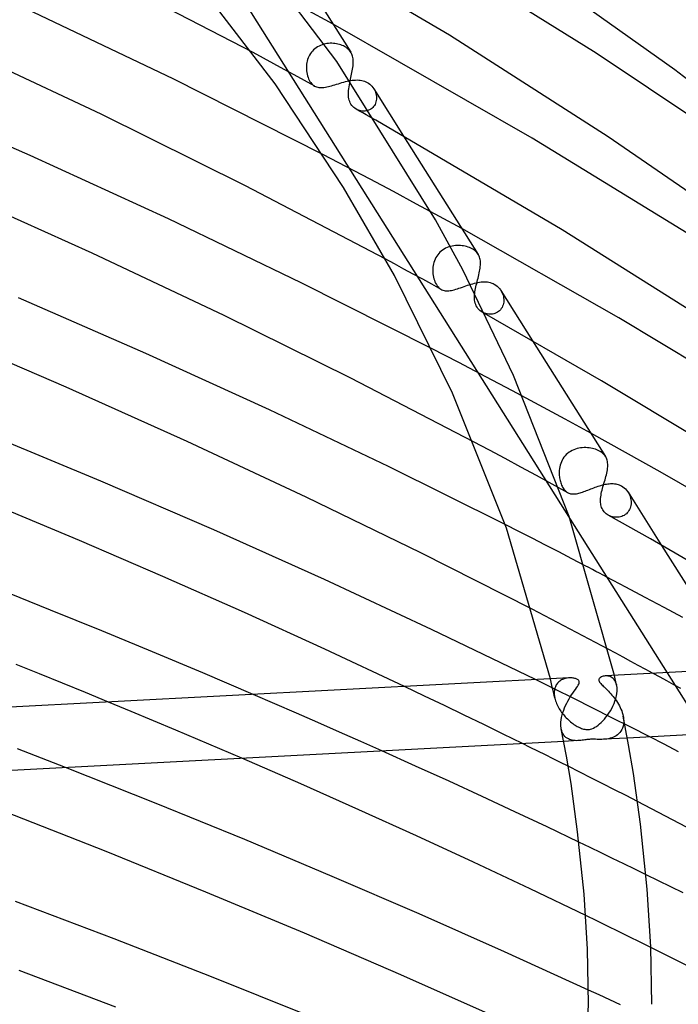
# Model space of a CAD drawing. Header units: millimetres. Extents: x -657 to 657, y -323 to 528.
# Tile 107 of 131: x 322 to 364, y 327 to 390. Entities that reach past the tile are written whole.
import ezdxf

# ---------------------------------------------------------------- set-up
doc = ezdxf.new("R2010")
doc.units = ezdxf.units.MM
doc.layers.add('HIDDEN', color=7, linetype='Continuous')
doc.layers.add('THICK', color=7, linetype='Continuous')

msp = doc.modelspace()

# ---------------------------------------------------------------- linework, layer by layer
at = {"layer": 'HIDDEN'}
for p, q in [((326.823, 405.726), (356.833, 358.075)), ((341.829, 389.405), (340.053, 390.372)), ((340.529, 387.702), (340.461, 387.622)), ((340.603, 387.778), (340.529, 387.702)), ((340.682, 387.847), (340.603, 387.778)), ((340.766, 387.91), (340.682, 387.847)), ((340.855, 387.966), (340.766, 387.91)), ((340.947, 388.017), (340.855, 387.966)), ((341.043, 388.061), (340.947, 388.017)), ((341.141, 388.098), (341.043, 388.061)), ((341.241, 388.128), (341.141, 388.098)), ((341.342, 388.153), (341.241, 388.128)), ((341.444, 388.171), (341.342, 388.153)), ((341.547, 388.183), (341.444, 388.171)), ((341.649, 388.189), (341.547, 388.183)), ((341.75, 388.189), (341.649, 388.189)), ((341.85, 388.185), (341.75, 388.189)), ((341.949, 388.175), (341.85, 388.185)), ((342.045, 388.16), (341.949, 388.175)), ((342.139, 388.141), (342.045, 388.16)), ((342.23, 388.117), (342.139, 388.141)), ((342.318, 388.09), (342.23, 388.117)), ((342.402, 388.058), (342.318, 388.09)), ((342.483, 388.022), (342.402, 388.058)), ((342.559, 387.983), (342.483, 388.022)), ((342.637, 387.936), (342.559, 387.983)), ((342.709, 387.885), (342.637, 387.936)), ((342.776, 387.83), (342.709, 387.885)), ((342.836, 387.772), (342.776, 387.83)), ((342.89, 387.71), (342.836, 387.772)), ((342.938, 387.644), (342.89, 387.71)), ((337.427, 387.245), (336.773, 387.597)), ((338.08, 386.892), (337.427, 387.245)), ((340.191, 387.064), (340.17, 386.964)), ((340.22, 387.163), (340.191, 387.064)), ((340.254, 387.26), (340.22, 387.163)), ((340.296, 387.356), (340.254, 387.26)), ((340.345, 387.448), (340.296, 387.356)), ((340.399, 387.537), (340.345, 387.448)), ((340.461, 387.622), (340.399, 387.537)), ((338.731, 386.539), (338.08, 386.892)), ((339.38, 386.185), (338.731, 386.539)), ((340.145, 386.764), (340.141, 386.664)), ((340.141, 386.664), (340.142, 386.565)), ((340.142, 386.565), (340.15, 386.453)), ((340.154, 386.864), (340.145, 386.764)), ((340.15, 386.453), (340.165, 386.344)), ((340.17, 386.964), (340.154, 386.864)), ((340.029, 385.831), (339.38, 386.185)), ((340.675, 385.475), (340.029, 385.831)), ((340.165, 386.344), (340.186, 386.237)), ((340.186, 386.237), (340.213, 386.134)), ((340.213, 386.134), (340.245, 386.034)), ((340.245, 386.034), (340.283, 385.941)), ((340.283, 385.941), (340.325, 385.854)), ((340.325, 385.854), (340.371, 385.774)), ((342.724, 385.789), (342.833, 385.813)), ((342.833, 385.813), (342.941, 385.833)), ((342.941, 385.833), (343.047, 385.848)), ((343.047, 385.848), (343.152, 385.86)), ((343.152, 385.86), (343.255, 385.866)), ((343.255, 385.866), (343.356, 385.867)), ((343.356, 385.867), (343.455, 385.863)), ((343.455, 385.863), (343.551, 385.853)), ((343.551, 385.853), (343.645, 385.836)), ((343.645, 385.836), (343.736, 385.814)), ((343.736, 385.814), (343.824, 385.786)), ((340.371, 385.774), (340.422, 385.7)), ((340.422, 385.7), (340.477, 385.634)), ((340.477, 385.634), (340.536, 385.575)), ((340.536, 385.575), (340.597, 385.525)), ((340.597, 385.525), (340.661, 385.483)), ((340.661, 385.483), (340.726, 385.45)), ((340.726, 385.45), (340.792, 385.424)), ((340.792, 385.424), (340.862, 385.404)), ((340.862, 385.404), (340.934, 385.391)), ((340.934, 385.391), (341.009, 385.383)), ((341.009, 385.383), (341.087, 385.382)), ((341.087, 385.382), (341.169, 385.385)), ((341.169, 385.385), (341.255, 385.393)), ((341.255, 385.393), (341.345, 385.407)), ((341.345, 385.407), (341.438, 385.425)), ((341.438, 385.425), (341.534, 385.447)), ((341.534, 385.447), (341.633, 385.472)), ((341.633, 385.472), (341.735, 385.501)), ((341.735, 385.501), (341.84, 385.532)), ((341.84, 385.532), (341.948, 385.565)), ((341.948, 385.565), (342.058, 385.599)), ((342.058, 385.599), (342.168, 385.633)), ((342.168, 385.633), (342.279, 385.667)), ((342.279, 385.667), (342.39, 385.701)), ((342.39, 385.701), (342.502, 385.733)), ((342.502, 385.733), (342.613, 385.762)), ((342.613, 385.762), (342.724, 385.789)), ((342.802, 385.088), (342.809, 385.201)), ((342.809, 385.201), (342.822, 385.317)), ((342.822, 385.317), (342.839, 385.435)), ((342.839, 385.435), (342.86, 385.556)), ((342.86, 385.556), (342.883, 385.679)), ((342.883, 385.679), (342.909, 385.804)), ((343.824, 385.786), (343.909, 385.751)), ((343.909, 385.751), (343.99, 385.71)), ((343.99, 385.71), (344.073, 385.659)), ((344.073, 385.659), (344.151, 385.602)), ((344.151, 385.602), (344.223, 385.539)), ((344.223, 385.539), (344.29, 385.469)), ((344.29, 385.469), (344.351, 385.394)), ((344.351, 385.394), (344.405, 385.314)), ((344.403, 385.318), (346.291, 382.32)), ((344.405, 385.314), (344.45, 385.237)), ((344.45, 385.237), (344.488, 385.157)), ((342.8, 384.983), (342.802, 385.088)), ((342.803, 384.881), (342.8, 384.983)), ((342.812, 384.781), (342.803, 384.881)), ((342.829, 384.684), (342.812, 384.781)), ((342.852, 384.59), (342.829, 384.684)), ((342.882, 384.5), (342.852, 384.59)), ((344.488, 385.157), (344.52, 385.074)), ((344.52, 385.074), (344.545, 384.99)), ((344.545, 384.99), (344.564, 384.903)), ((344.564, 384.903), (344.575, 384.817)), ((344.576, 384.644), (344.565, 384.559)), ((344.575, 384.817), (344.579, 384.73)), ((344.579, 384.73), (344.576, 384.644)), ((342.92, 384.415), (342.882, 384.5)), ((342.965, 384.336), (342.92, 384.415)), ((343.016, 384.262), (342.965, 384.336)), ((343.075, 384.193), (343.016, 384.262)), ((343.14, 384.131), (343.075, 384.193)), ((343.21, 384.075), (343.14, 384.131)), ((343.284, 384.027), (343.21, 384.075)), ((343.357, 383.988), (343.284, 384.027)), ((343.504, 383.903), (343.299, 384.018)), ((343.434, 383.956), (343.357, 383.988)), ((343.512, 383.931), (343.434, 383.956)), ((344.071, 383.949), (343.993, 383.925)), ((344.145, 383.982), (344.071, 383.949)), ((344.215, 384.021), (344.145, 383.982)), ((344.281, 384.068), (344.215, 384.021)), ((344.341, 384.122), (344.281, 384.068)), ((344.397, 384.183), (344.341, 384.122)), ((344.445, 384.249), (344.397, 384.183)), ((344.486, 384.32), (344.445, 384.249)), ((344.52, 384.396), (344.486, 384.32)), ((344.546, 384.476), (344.52, 384.396)), ((344.565, 384.559), (344.546, 384.476)), ((343.71, 383.787), (343.504, 383.903)), ((343.591, 383.912), (343.512, 383.931)), ((343.671, 383.9), (343.591, 383.912)), ((343.752, 383.896), (343.671, 383.9)), ((343.917, 383.671), (343.71, 383.787)), ((343.833, 383.898), (343.752, 383.896)), ((343.914, 383.907), (343.833, 383.898)), ((343.993, 383.925), (343.914, 383.907)), ((344.125, 383.554), (343.917, 383.671)), ((344.334, 383.436), (344.125, 383.554)), ((344.543, 383.317), (344.334, 383.436)), ((342.683, 380.368), (341.179, 381.153)), ((344.175, 379.583), (342.683, 380.368)), ((345.652, 378.799), (344.175, 379.583)), ((347.113, 378.016), (345.652, 378.799)), ((348.558, 377.235), (347.113, 378.016)), ((349.984, 376.456), (348.558, 377.235)), ((348.95, 375.217), (348.855, 375.164)), ((349.049, 375.262), (348.95, 375.217)), ((349.151, 375.301), (349.049, 375.262)), ((349.255, 375.333), (349.151, 375.301)), ((349.36, 375.358), (349.255, 375.333)), ((349.466, 375.376), (349.36, 375.358)), ((349.572, 375.389), (349.466, 375.376)), ((349.678, 375.395), (349.572, 375.389)), ((349.784, 375.395), (349.678, 375.395)), ((349.888, 375.39), (349.784, 375.395)), ((349.99, 375.379), (349.888, 375.39)), ((350.091, 375.364), (349.99, 375.379)), ((350.188, 375.344), (350.091, 375.364)), ((350.283, 375.319), (350.188, 375.344)), ((350.373, 375.29), (350.283, 375.319)), ((350.461, 375.257), (350.373, 375.29)), ((350.544, 375.221), (350.461, 375.257)), ((350.622, 375.18), (350.544, 375.221)), ((348.332, 374.622), (348.284, 374.524)), ((348.388, 374.715), (348.332, 374.622)), ((348.45, 374.803), (348.388, 374.715)), ((348.519, 374.887), (348.45, 374.803)), ((348.595, 374.966), (348.519, 374.887)), ((348.677, 375.039), (348.595, 374.966)), ((348.764, 375.105), (348.677, 375.039)), ((348.855, 375.164), (348.764, 375.105)), ((350.71, 375.127), (350.622, 375.18)), ((350.791, 375.068), (350.71, 375.127)), ((350.863, 375.005), (350.791, 375.068)), ((350.928, 374.938), (350.863, 375.005)), ((350.984, 374.866), (350.928, 374.938)), ((351.033, 374.789), (350.984, 374.866)), ((345.724, 374.222), (345.129, 374.543)), ((346.317, 373.901), (345.724, 374.222)), ((348.147, 374.011), (348.139, 373.907)), ((348.161, 374.116), (348.147, 374.011)), ((348.181, 374.22), (348.161, 374.116)), ((348.208, 374.323), (348.181, 374.22)), ((348.242, 374.424), (348.208, 374.323)), ((348.284, 374.524), (348.242, 374.424)), ((346.909, 373.579), (346.317, 373.901)), ((347.5, 373.256), (346.909, 373.579)), ((348.139, 373.907), (348.137, 373.803)), ((348.137, 373.803), (348.14, 373.702)), ((348.14, 373.702), (348.15, 373.593)), ((348.15, 373.593), (348.165, 373.488)), ((348.165, 373.488), (348.186, 373.385)), ((348.186, 373.385), (348.212, 373.286)), ((348.089, 372.933), (347.5, 373.256)), ((348.678, 372.61), (348.089, 372.933)), ((348.212, 373.286), (348.243, 373.19)), ((348.243, 373.19), (348.279, 373.097)), ((348.279, 373.097), (348.32, 373.008)), ((348.32, 373.008), (348.367, 372.925)), ((348.367, 372.925), (348.419, 372.847)), ((348.419, 372.847), (348.474, 372.777)), ((348.474, 372.777), (348.532, 372.717)), ((349.798, 372.683), (349.903, 372.719)), ((349.903, 372.719), (350.01, 372.756)), ((350.01, 372.756), (350.118, 372.794)), ((350.118, 372.794), (350.227, 372.832)), ((350.227, 372.832), (350.338, 372.87)), ((350.338, 372.87), (350.449, 372.906)), ((350.449, 372.906), (350.559, 372.941)), ((350.559, 372.941), (350.669, 372.973)), ((350.669, 372.973), (350.778, 373.002)), ((350.778, 373.002), (350.886, 373.028)), ((350.886, 373.028), (350.992, 373.05)), ((350.992, 373.05), (351.098, 373.068)), ((351.098, 373.068), (351.201, 373.081)), ((351.201, 373.081), (351.303, 373.089)), ((351.303, 373.089), (351.403, 373.092)), ((351.403, 373.092), (351.5, 373.089)), ((351.5, 373.089), (351.596, 373.08)), ((351.596, 373.08), (351.689, 373.064)), ((351.689, 373.064), (351.78, 373.043)), ((351.78, 373.043), (351.867, 373.015)), ((351.867, 373.015), (351.952, 372.981)), ((351.952, 372.981), (352.033, 372.94)), ((352.033, 372.94), (352.122, 372.885)), ((352.122, 372.885), (352.205, 372.822)), ((352.205, 372.822), (352.283, 372.751)), ((352.283, 372.751), (352.354, 372.674)), ((348.532, 372.717), (348.593, 372.665)), ((348.593, 372.665), (348.656, 372.623)), ((348.656, 372.623), (348.721, 372.588)), ((348.721, 372.588), (348.785, 372.563)), ((348.785, 372.563), (348.851, 372.543)), ((348.851, 372.543), (348.92, 372.53)), ((348.92, 372.53), (348.993, 372.523)), ((348.993, 372.523), (349.068, 372.522)), ((349.068, 372.522), (349.148, 372.526)), ((349.148, 372.526), (349.23, 372.535)), ((349.23, 372.535), (349.317, 372.55)), ((349.317, 372.55), (349.407, 372.569)), ((349.407, 372.569), (349.499, 372.592)), ((349.499, 372.592), (349.595, 372.619)), ((349.595, 372.619), (349.695, 372.65)), ((349.695, 372.65), (349.798, 372.683)), ((350.777, 372.132), (350.781, 372.235)), ((350.779, 372.032), (350.777, 372.132)), ((350.781, 372.235), (350.783, 372.256)), ((350.783, 372.256), (350.785, 372.278)), ((350.785, 372.278), (350.786, 372.299)), ((350.786, 372.299), (350.789, 372.321)), ((350.789, 372.321), (350.791, 372.343)), ((350.791, 372.343), (350.793, 372.364)), ((352.354, 372.674), (352.418, 372.59)), ((352.418, 372.59), (352.474, 372.5)), ((352.449, 372.543), (354.45, 369.365)), ((352.474, 372.5), (352.517, 372.419)), ((352.517, 372.419), (352.554, 372.335)), ((352.554, 372.335), (352.584, 372.248)), ((352.584, 372.248), (352.607, 372.159)), ((352.607, 372.159), (352.623, 372.07)), ((350.786, 371.934), (350.779, 372.032)), ((350.801, 371.838), (350.786, 371.934)), ((350.823, 371.744), (350.801, 371.838)), ((350.853, 371.652), (350.823, 371.744)), ((350.893, 371.564), (350.853, 371.652)), ((350.941, 371.479), (350.893, 371.564)), ((350.997, 371.401), (350.941, 371.479)), ((352.56, 371.544), (352.522, 371.466)), ((352.59, 371.626), (352.56, 371.544)), ((352.612, 371.711), (352.59, 371.626)), ((352.626, 371.799), (352.612, 371.711)), ((352.623, 372.07), (352.632, 371.979)), ((352.633, 371.888), (352.626, 371.799)), ((352.632, 371.979), (352.633, 371.888)), ((351.059, 371.332), (350.997, 371.401)), ((351.126, 371.27), (351.059, 371.332)), ((351.198, 371.215), (351.126, 371.27)), ((351.274, 371.168), (351.198, 371.215)), ((351.297, 371.156), (351.274, 371.168)), ((351.319, 371.143), (351.297, 371.156)), ((351.342, 371.13), (351.319, 371.143)), ((351.412, 371.104), (351.334, 371.137)), ((351.364, 371.118), (351.342, 371.13)), ((351.387, 371.105), (351.364, 371.118)), ((351.41, 371.092), (351.387, 371.105)), ((351.491, 371.078), (351.412, 371.104)), ((351.573, 371.058), (351.491, 371.078)), ((351.657, 371.045), (351.573, 371.058)), ((351.741, 371.039), (351.657, 371.045)), ((351.826, 371.041), (351.741, 371.039)), ((351.911, 371.049), (351.826, 371.041)), ((351.994, 371.066), (351.911, 371.049)), ((352.075, 371.09), (351.994, 371.066)), ((352.153, 371.122), (352.075, 371.09)), ((352.229, 371.162), (352.153, 371.122)), ((352.299, 371.209), (352.229, 371.162)), ((352.364, 371.263), (352.299, 371.209)), ((352.423, 371.325), (352.364, 371.263)), ((352.476, 371.392), (352.423, 371.325)), ((352.522, 371.466), (352.476, 371.392)), ((349.785, 367.978), (348.059, 368.874)), ((351.495, 367.081), (349.785, 367.978)), ((353.187, 366.184), (351.495, 367.081)), ((354.86, 365.289), (353.187, 366.184)), ((356.511, 364.396), (354.86, 365.289)), ((358.14, 363.507), (356.511, 364.396)), ((351.727, 362.432), (350.726, 362.965)), ((352.725, 361.897), (351.727, 362.432)), ((356.588, 362.152), (356.511, 362.07)), ((356.671, 362.228), (356.588, 362.152)), ((356.761, 362.298), (356.671, 362.228)), ((356.855, 362.36), (356.761, 362.298)), ((356.954, 362.415), (356.855, 362.36)), ((357.056, 362.462), (356.954, 362.415)), ((357.161, 362.502), (357.056, 362.462)), ((357.269, 362.535), (357.161, 362.502)), ((357.378, 362.561), (357.269, 362.535)), ((357.488, 362.58), (357.378, 362.561)), ((357.598, 362.592), (357.488, 362.58)), ((357.708, 362.598), (357.598, 362.592)), ((357.818, 362.598), (357.708, 362.598)), ((357.926, 362.592), (357.818, 362.598)), ((358.032, 362.581), (357.926, 362.592)), ((358.136, 362.565), (358.032, 362.581)), ((358.238, 362.544), (358.136, 362.565)), ((358.336, 362.518), (358.238, 362.544)), ((358.43, 362.488), (358.336, 362.518)), ((358.52, 362.454), (358.43, 362.488)), ((358.606, 362.416), (358.52, 362.454)), ((358.687, 362.374), (358.606, 362.416)), ((358.772, 362.323), (358.687, 362.374)), ((358.85, 362.267), (358.772, 362.323)), ((358.921, 362.207), (358.85, 362.267)), ((358.984, 362.143), (358.921, 362.207)), ((359.039, 362.076), (358.984, 362.143)), ((353.72, 361.36), (352.725, 361.897)), ((356.233, 361.587), (356.2, 361.481)), ((356.273, 361.691), (356.233, 361.587)), ((356.322, 361.792), (356.273, 361.691)), ((356.378, 361.89), (356.322, 361.792)), ((356.441, 361.983), (356.378, 361.89)), ((356.511, 362.07), (356.441, 361.983)), ((359.086, 362.004), (359.039, 362.076)), ((354.712, 360.822), (353.72, 361.36)), ((356.142, 361.157), (356.136, 361.049)), ((356.136, 361.049), (356.136, 360.942)), ((356.136, 360.942), (356.142, 360.837)), ((356.155, 361.265), (356.142, 361.157)), ((356.174, 361.374), (356.155, 361.265)), ((356.2, 361.481), (356.174, 361.374)), ((355.7, 360.283), (354.712, 360.822)), ((356.685, 359.742), (355.7, 360.283)), ((356.142, 360.837), (356.15, 360.756)), ((356.15, 360.756), (356.161, 360.676)), ((356.161, 360.676), (356.175, 360.597)), ((356.175, 360.597), (356.193, 360.52)), ((356.193, 360.52), (356.213, 360.443)), ((356.213, 360.443), (356.236, 360.369)), ((356.236, 360.369), (356.262, 360.296)), ((356.262, 360.296), (356.29, 360.225)), ((358.871, 360.23), (358.96, 360.252)), ((358.96, 360.252), (359.048, 360.272)), ((359.048, 360.272), (359.136, 360.289)), ((359.136, 360.289), (359.222, 360.302)), ((359.222, 360.302), (359.307, 360.312)), ((359.307, 360.312), (359.391, 360.318)), ((359.391, 360.318), (359.474, 360.319)), ((359.474, 360.319), (359.555, 360.317)), ((359.555, 360.317), (359.634, 360.31)), ((359.634, 360.31), (359.712, 360.299)), ((359.712, 360.299), (359.788, 360.283)), ((359.788, 360.283), (359.863, 360.263)), ((359.863, 360.263), (359.935, 360.237)), ((356.29, 360.225), (356.322, 360.157)), ((356.322, 360.157), (356.357, 360.092)), ((356.357, 360.092), (356.393, 360.03)), ((356.393, 360.03), (356.432, 359.973)), ((356.432, 359.973), (356.473, 359.921)), ((356.473, 359.921), (356.515, 359.874)), ((356.515, 359.874), (356.56, 359.831)), ((356.56, 359.831), (356.606, 359.793)), ((356.606, 359.793), (356.654, 359.76)), ((356.654, 359.76), (356.705, 359.732)), ((356.705, 359.732), (356.755, 359.709)), ((356.755, 359.709), (356.808, 359.69)), ((356.808, 359.69), (356.863, 359.676)), ((356.863, 359.676), (356.92, 359.666)), ((356.92, 359.666), (356.979, 359.661)), ((356.979, 359.661), (357.04, 359.66)), ((357.04, 359.66), (357.104, 359.662)), ((357.104, 359.662), (357.17, 359.669)), ((357.17, 359.669), (357.238, 359.68)), ((357.238, 359.68), (357.308, 359.694)), ((357.308, 359.694), (357.382, 359.711)), ((357.382, 359.711), (357.457, 359.731)), ((357.457, 359.731), (357.535, 359.755)), ((357.535, 359.755), (357.616, 359.782)), ((357.616, 359.782), (357.699, 359.81)), ((357.699, 359.81), (357.784, 359.841)), ((357.784, 359.841), (357.87, 359.873)), ((357.87, 359.873), (357.958, 359.907)), ((357.958, 359.907), (358.047, 359.942)), ((358.047, 359.942), (358.138, 359.977)), ((358.138, 359.977), (358.23, 360.012)), ((358.23, 360.012), (358.322, 360.047)), ((358.322, 360.047), (358.414, 360.082)), ((358.414, 360.082), (358.506, 360.115)), ((358.506, 360.115), (358.597, 360.146)), ((358.597, 360.146), (358.689, 360.176)), ((358.689, 360.176), (358.78, 360.204)), ((358.78, 360.204), (358.871, 360.23)), ((359.935, 360.237), (360.006, 360.207)), ((360.006, 360.207), (360.073, 360.173)), ((360.073, 360.173), (360.162, 360.118)), ((360.162, 360.118), (360.246, 360.055)), ((360.246, 360.055), (360.324, 359.983)), ((360.324, 359.983), (360.395, 359.905)), ((360.395, 359.905), (360.46, 359.82)), ((360.46, 359.82), (360.517, 359.73)), ((360.492, 359.771), (362.609, 356.41)), ((360.517, 359.73), (360.56, 359.649)), ((360.56, 359.649), (360.597, 359.565)), ((360.597, 359.565), (360.628, 359.479)), ((360.628, 359.479), (360.653, 359.39)), ((360.653, 359.39), (360.671, 359.3)), ((360.671, 359.3), (360.682, 359.209)), ((360.682, 359.028), (360.671, 358.938)), ((360.682, 359.209), (360.686, 359.118)), ((360.686, 359.118), (360.682, 359.028)), ((360.387, 358.409), (360.32, 358.355)), ((360.448, 358.469), (360.387, 358.409)), ((360.503, 358.536), (360.448, 358.469)), ((360.552, 358.608), (360.503, 358.536)), ((360.593, 358.685), (360.552, 358.608)), ((360.627, 358.766), (360.593, 358.685)), ((360.653, 358.85), (360.627, 358.766)), ((360.671, 358.938), (360.653, 358.85)), ((359.345, 358.271), (359.27, 358.307)), ((359.423, 358.241), (359.345, 358.271)), ((359.504, 358.217), (359.423, 358.241)), ((359.587, 358.2), (359.504, 358.217)), ((359.671, 358.189), (359.587, 358.2)), ((359.757, 358.184), (359.671, 358.189)), ((359.842, 358.187), (359.757, 358.184)), ((359.927, 358.196), (359.842, 358.187)), ((360.011, 358.213), (359.927, 358.196)), ((360.093, 358.238), (360.011, 358.213)), ((360.172, 358.269), (360.093, 358.238)), ((360.248, 358.309), (360.172, 358.269)), ((360.32, 358.355), (360.248, 358.309)), ((353.574, 357.293), (352.723, 357.726)), ((354.421, 356.859), (353.574, 357.293)), ((355.266, 356.425), (354.421, 356.859)), ((356.108, 355.99), (355.266, 356.425)), ((356.946, 355.555), (356.108, 355.99)), ((357.781, 355.12), (356.946, 355.555)), ((360.363, 353.76), (359.146, 354.404)), ((361.571, 353.117), (360.363, 353.76)), ((362.769, 352.475), (361.571, 353.117)), ((355.231, 351.942), (354.423, 352.362)), ((363.956, 351.834), (362.769, 352.475)), ((356.036, 351.522), (355.231, 351.942)), ((356.84, 351.1), (356.036, 351.522)), ((357.642, 350.677), (356.84, 351.1)), ((358.442, 350.254), (357.642, 350.677)), ((359.24, 349.83), (358.442, 350.254)), ((355.859, 347.312), (354.646, 347.911)), ((355.628, 347.753), (355.579, 347.96)), ((356.175, 347.818), (356.125, 347.777)), ((356.228, 347.856), (356.175, 347.818)), ((356.284, 347.889), (356.228, 347.856)), ((356.341, 347.919), (356.284, 347.889)), ((356.4, 347.944), (356.341, 347.919)), ((356.461, 347.966), (356.4, 347.944)), ((356.524, 347.985), (356.461, 347.966)), ((356.587, 348), (356.524, 347.985)), ((356.652, 348.011), (356.587, 348)), ((356.716, 348.019), (356.652, 348.011)), ((356.78, 348.023), (356.716, 348.019)), ((359.128, 348.145), (359.052, 348.142)), ((359.205, 348.139), (359.128, 348.145)), ((359.28, 348.125), (359.205, 348.139)), ((359.354, 348.102), (359.28, 348.125)), ((359.425, 348.07), (359.354, 348.102)), ((359.492, 348.028), (359.425, 348.07)), ((359.554, 347.977), (359.492, 348.028)), ((359.612, 347.916), (359.554, 347.977)), ((359.663, 347.844), (359.612, 347.916)), ((359.66, 348.071), (359.637, 348.173)), ((359.683, 347.97), (359.66, 348.071)), ((359.708, 347.762), (359.663, 347.844)), ((359.706, 347.868), (359.683, 347.97)), ((359.729, 347.767), (359.706, 347.868)), ((362.518, 348.064), (362.08, 348.302)), ((362.955, 347.826), (362.518, 348.064)), ((363.391, 347.588), (362.955, 347.826)), ((362.96, 348.348), (365.401, 344.471)), ((347.618, 346.873), (346.352, 347.475)), ((355.676, 347.546), (355.628, 347.753)), ((355.724, 347.341), (355.676, 347.546)), ((355.77, 347.136), (355.724, 347.341)), ((355.836, 347.223), (355.828, 347.144)), ((355.85, 347.3), (355.836, 347.223)), ((355.87, 347.374), (355.85, 347.3)), ((357.069, 346.711), (355.859, 347.312)), ((355.894, 347.444), (355.87, 347.374)), ((355.922, 347.509), (355.894, 347.444)), ((355.955, 347.571), (355.922, 347.509)), ((355.992, 347.629), (355.955, 347.571)), ((356.033, 347.682), (355.992, 347.629)), ((356.077, 347.732), (356.033, 347.682)), ((356.125, 347.777), (356.077, 347.732)), ((359.745, 347.669), (359.708, 347.762)), ((359.751, 347.666), (359.729, 347.767)), ((359.773, 347.566), (359.745, 347.669)), ((359.774, 347.565), (359.751, 347.666)), ((359.782, 347.521), (359.773, 347.566)), ((359.79, 347.474), (359.782, 347.521)), ((359.785, 347.032), (359.8, 347.185)), ((359.796, 347.425), (359.79, 347.474)), ((359.8, 347.375), (359.796, 347.425)), ((359.802, 347.323), (359.8, 347.375)), ((359.8, 347.185), (359.801, 347.199)), ((359.801, 347.214), (359.802, 347.228)), ((359.801, 347.199), (359.801, 347.214)), ((359.803, 347.27), (359.802, 347.323)), ((359.802, 347.256), (359.803, 347.27)), ((359.802, 347.242), (359.802, 347.256)), ((359.802, 347.228), (359.802, 347.242)), ((363.826, 347.35), (363.391, 347.588)), ((338.151, 346.381), (336.782, 346.972)), ((348.876, 346.27), (347.618, 346.873)), ((355.816, 346.933), (355.77, 347.136)), ((355.861, 346.731), (355.816, 346.933)), ((355.828, 347.144), (355.824, 347.061)), ((355.824, 347.061), (355.824, 347.047)), ((355.824, 347.047), (355.825, 347.033)), ((355.825, 347.033), (355.825, 347.019)), ((355.825, 347.019), (355.825, 347.005)), ((355.825, 347.005), (355.826, 346.99)), ((355.826, 346.99), (355.827, 346.976)), ((355.827, 346.976), (355.83, 346.936)), ((355.83, 346.936), (355.834, 346.895)), ((355.834, 346.895), (355.839, 346.854)), ((355.839, 346.854), (355.845, 346.813)), ((355.845, 346.813), (355.853, 346.771)), ((355.853, 346.771), (355.862, 346.73)), ((355.862, 346.73), (355.882, 346.647)), ((355.882, 346.647), (355.907, 346.564)), ((355.907, 346.564), (355.936, 346.48)), ((358.275, 346.107), (357.069, 346.711)), ((359.606, 346.392), (359.666, 346.552)), ((359.666, 346.552), (359.717, 346.714)), ((359.717, 346.714), (359.757, 346.874)), ((359.757, 346.874), (359.785, 347.032)), ((329.053, 345.902), (327.632, 346.492)), ((339.516, 345.788), (338.151, 346.381)), ((350.126, 345.667), (348.876, 346.27)), ((355.936, 346.48), (355.968, 346.397)), ((355.968, 346.397), (356.005, 346.314)), ((356.005, 346.314), (356.045, 346.232)), ((356.045, 346.232), (356.088, 346.151)), ((356.088, 346.151), (356.134, 346.071)), ((356.134, 346.071), (356.183, 345.992)), ((356.183, 345.992), (356.234, 345.915)), ((359.477, 345.501), (358.275, 346.107)), ((359.285, 345.788), (359.375, 345.932)), ((359.375, 345.932), (359.459, 346.081)), ((359.459, 346.081), (359.536, 346.235)), ((359.536, 346.235), (359.606, 346.392)), ((330.468, 345.31), (329.053, 345.902)), ((331.877, 344.717), (330.468, 345.31)), ((340.876, 345.192), (339.516, 345.788)), ((351.366, 345.065), (350.126, 345.667)), ((356.234, 345.915), (356.288, 345.839)), ((356.288, 345.839), (356.344, 345.765)), ((356.344, 345.765), (356.402, 345.692)), ((356.402, 345.692), (356.463, 345.621)), ((356.463, 345.621), (356.525, 345.552)), ((356.525, 345.552), (356.589, 345.485)), ((356.589, 345.485), (356.654, 345.42)), ((356.654, 345.42), (356.721, 345.356)), ((356.721, 345.356), (356.79, 345.295)), ((356.79, 345.295), (356.859, 345.236)), ((358.796, 345.196), (358.896, 345.296)), ((358.896, 345.296), (358.996, 345.406)), ((358.996, 345.406), (359.095, 345.525)), ((359.095, 345.525), (359.191, 345.653)), ((359.191, 345.653), (359.285, 345.788)), ((360.675, 344.894), (359.477, 345.501)), ((360.187, 345.599), (360.197, 345.545)), ((360.197, 345.545), (360.205, 345.492)), ((360.205, 345.492), (360.211, 345.44)), ((360.211, 345.44), (360.216, 345.387)), ((360.216, 345.387), (360.219, 345.335)), ((360.219, 345.335), (360.22, 345.284)), ((333.279, 344.122), (331.877, 344.717)), ((342.232, 344.594), (340.876, 345.192)), ((352.597, 344.463), (351.366, 345.065)), ((356.298, 344.676), (356.269, 344.789)), ((356.335, 344.571), (356.298, 344.676)), ((356.859, 345.236), (356.93, 345.18)), ((356.93, 345.18), (357.001, 345.126)), ((357.001, 345.126), (357.072, 345.076)), ((357.072, 345.076), (357.142, 345.03)), ((357.142, 345.03), (357.212, 344.986)), ((357.212, 344.986), (357.28, 344.947)), ((357.28, 344.947), (357.348, 344.911)), ((357.348, 344.911), (357.414, 344.878)), ((357.414, 344.878), (357.479, 344.85)), ((357.479, 344.85), (357.544, 344.824)), ((357.544, 344.824), (357.611, 344.801)), ((357.611, 344.801), (357.682, 344.781)), ((357.682, 344.781), (357.755, 344.765)), ((357.755, 344.765), (357.829, 344.755)), ((357.829, 344.755), (357.904, 344.75)), ((357.904, 344.75), (357.978, 344.752)), ((357.978, 344.752), (358.051, 344.761)), ((358.051, 344.761), (358.126, 344.776)), ((358.126, 344.776), (358.209, 344.802)), ((358.209, 344.802), (358.3, 344.839)), ((358.3, 344.839), (358.398, 344.89)), ((358.398, 344.89), (358.497, 344.952)), ((358.497, 344.952), (358.597, 345.023)), ((358.597, 345.023), (358.696, 345.105)), ((358.696, 345.105), (358.796, 345.196)), ((360.101, 344.745), (360.047, 344.651)), ((360.146, 344.847), (360.101, 344.745)), ((360.181, 344.957), (360.146, 344.847)), ((360.205, 345.073), (360.181, 344.957)), ((360.218, 345.196), (360.205, 345.073)), ((360.219, 345.21), (360.218, 345.196)), ((360.22, 345.239), (360.219, 345.225)), ((360.219, 345.225), (360.219, 345.21)), ((360.22, 345.284), (360.22, 345.269)), ((360.22, 345.269), (360.22, 345.254)), ((360.22, 345.254), (360.22, 345.239)), ((361.867, 344.285), (360.675, 344.894)), ((334.674, 343.526), (333.279, 344.122)), ((343.581, 343.995), (342.232, 344.594)), ((353.817, 343.862), (352.597, 344.463)), ((356.382, 344.476), (356.335, 344.571)), ((356.436, 344.392), (356.382, 344.476)), ((356.497, 344.317), (356.436, 344.392)), ((356.565, 344.253), (356.497, 344.317)), ((356.638, 344.198), (356.565, 344.253)), ((356.716, 344.152), (356.638, 344.198)), ((356.797, 344.116), (356.716, 344.152)), ((356.881, 344.088), (356.797, 344.116)), ((356.968, 344.067), (356.881, 344.088)), ((357.056, 344.053), (356.968, 344.067)), ((357.146, 344.046), (357.056, 344.053)), ((357.413, 344.053), (357.326, 344.047)), ((357.5, 344.062), (357.413, 344.053)), ((357.586, 344.072), (357.5, 344.062)), ((357.671, 344.084), (357.586, 344.072)), ((357.754, 344.095), (357.671, 344.084)), ((357.828, 344.105), (357.754, 344.095)), ((357.895, 344.113), (357.828, 344.105)), ((357.953, 344.12), (357.895, 344.113)), ((358.008, 344.124), (357.953, 344.12)), ((358.062, 344.128), (358.008, 344.124)), ((358.117, 344.131), (358.062, 344.128)), ((358.172, 344.133), (358.117, 344.131)), ((358.228, 344.134), (358.172, 344.133)), ((358.29, 344.134), (358.228, 344.134)), ((358.36, 344.134), (358.29, 344.134)), ((358.44, 344.132), (358.36, 344.134)), ((358.53, 344.13), (358.44, 344.132)), ((358.627, 344.128), (358.53, 344.13)), ((358.728, 344.126), (358.627, 344.128)), ((358.831, 344.127), (358.728, 344.126)), ((358.936, 344.131), (358.831, 344.127)), ((360.453, 344.211), (358.935, 344.131)), ((359.043, 344.139), (358.936, 344.131)), ((359.151, 344.151), (359.043, 344.139)), ((359.26, 344.17), (359.151, 344.151)), ((359.366, 344.194), (359.26, 344.17)), ((359.469, 344.225), (359.366, 344.194)), ((359.568, 344.263), (359.469, 344.225)), ((359.663, 344.308), (359.568, 344.263)), ((359.752, 344.361), (359.663, 344.308)), ((359.836, 344.421), (359.752, 344.361)), ((359.914, 344.49), (359.836, 344.421)), ((359.984, 344.566), (359.914, 344.49)), ((360.047, 344.651), (359.984, 344.566)), ((323.387, 342.934), (321.861, 343.524)), ((336.061, 342.929), (334.674, 343.526)), ((344.925, 343.395), (343.581, 343.995)), ((357.328, 344.047), (356.423, 343.999)), ((357.236, 344.044), (357.146, 344.046)), ((357.326, 344.047), (357.236, 344.044)), ((324.905, 342.343), (323.387, 342.934)), ((357.443, 342.051), (356.709, 342.421)), ((358.176, 341.681), (357.443, 342.051)), ((358.907, 341.309), (358.176, 341.681)), ((359.637, 340.937), (358.907, 341.309)), ((360.365, 340.565), (359.637, 340.937)), ((361.091, 340.191), (360.365, 340.565)), ((358.093, 337.28), (357.385, 337.621)), ((358.802, 336.939), (358.093, 337.28)), ((359.51, 336.596), (358.802, 336.939)), ((360.217, 336.252), (359.51, 336.596)), ((360.924, 335.907), (360.217, 336.252)), ((361.631, 335.561), (360.924, 335.907)), ((358.514, 332.633), (357.821, 332.969)), ((359.203, 332.297), (358.514, 332.633)), ((359.89, 331.961), (359.203, 332.297)), ((360.573, 331.625), (359.89, 331.961)), ((361.253, 331.29), (360.573, 331.625)), ((361.93, 330.955), (361.253, 331.29)), ((358.668, 327.948), (357.995, 328.259)), ((359.338, 327.636), (358.668, 327.948)), ((360.006, 327.325), (359.338, 327.636))]:
    msp.add_line(p, q, dxfattribs=at)
at = {"layer": 'THICK'}
for p, q in [((342.077, 387.028), (334.402, 397.172)), ((349.205, 388.695), (335.321, 396.87)), ((338.171, 385.626), (330.707, 395.355)), ((338.132, 395.275), (342.95, 387.626)), ((358.481, 387.563), (348.09, 394.042)), ((363.458, 386.512), (353.615, 393.502)), ((336.773, 387.597), (326.33, 393.022)), ((331.718, 385.933), (322.009, 390.566)), ((354.421, 382.181), (341.829, 389.405)), ((359.239, 382.276), (349.205, 388.695)), ((327.159, 383.704), (317.561, 388.21)), ((342.977, 387.579), (342.938, 387.644)), ((343.011, 387.511), (342.977, 387.579)), ((343.04, 387.44), (343.011, 387.511)), ((343.063, 387.366), (343.04, 387.44)), ((343.081, 387.288), (343.063, 387.366)), ((343.094, 387.207), (343.081, 387.288)), ((343.103, 387.123), (343.094, 387.207)), ((343.107, 387.035), (343.103, 387.123)), ((366.739, 382.019), (358.481, 387.563)), ((348.302, 377.008), (342.077, 387.028)), ((343.026, 386.342), (343.046, 386.448)), ((343.046, 386.448), (343.065, 386.552)), ((343.065, 386.552), (343.08, 386.654)), ((343.08, 386.654), (343.092, 386.754)), ((343.092, 386.754), (343.101, 386.85)), ((343.101, 386.85), (343.106, 386.944)), ((343.106, 386.944), (343.107, 387.035)), ((372.482, 379.549), (363.458, 386.512)), ((341.179, 381.153), (331.718, 385.933)), ((342.909, 385.804), (342.933, 385.912)), ((342.933, 385.912), (342.957, 386.02)), ((342.957, 386.02), (342.981, 386.128)), ((342.981, 386.128), (343.004, 386.235)), ((343.004, 386.235), (343.026, 386.342)), ((342.488, 379.062), (338.171, 385.626)), ((322.664, 381.08), (313.607, 385.029)), ((336.288, 379.175), (327.159, 383.704)), ((356.319, 376.381), (344.543, 383.317)), ((346.291, 382.32), (351.01, 374.828)), ((364.508, 375.994), (354.421, 382.181)), ((368.146, 376.137), (359.239, 382.276)), ((331.425, 377.07), (322.664, 381.08)), ((345.129, 374.543), (336.288, 379.175)), ((345.711, 373.481), (342.488, 379.062)), ((326.588, 374.908), (318.023, 378.765)), ((339.822, 373.032), (331.425, 377.07)), ((350.044, 373.855), (348.302, 377.008)), ((359.912, 370.803), (349.984, 376.456)), ((365.171, 370.805), (356.319, 376.381)), ((334.95, 370.96), (326.588, 374.908)), ((351.067, 374.722), (351.033, 374.789)), ((351.096, 374.65), (351.067, 374.722)), ((351.119, 374.576), (351.096, 374.65)), ((351.136, 374.498), (351.119, 374.576)), ((351.149, 374.417), (351.136, 374.498)), ((351.137, 373.961), (351.148, 374.059)), ((351.148, 374.059), (351.155, 374.153)), ((351.156, 374.332), (351.149, 374.417)), ((351.155, 374.153), (351.158, 374.244)), ((351.158, 374.244), (351.156, 374.332)), ((349.39, 366.034), (345.711, 373.481)), ((353.256, 367.171), (350.044, 373.855)), ((351.003, 373.325), (351.031, 373.435)), ((351.031, 373.435), (351.057, 373.544)), ((351.057, 373.544), (351.081, 373.651)), ((351.081, 373.651), (351.103, 373.756)), ((351.103, 373.756), (351.121, 373.859)), ((351.121, 373.859), (351.137, 373.961)), ((348.059, 368.874), (339.822, 373.032)), ((350.845, 372.673), (350.868, 372.779)), ((350.868, 372.779), (350.893, 372.887)), ((350.893, 372.887), (350.919, 372.995)), ((350.919, 372.995), (350.947, 373.104)), ((350.947, 373.104), (350.975, 373.214)), ((350.975, 373.214), (351.003, 373.325)), ((350.793, 372.364), (350.807, 372.465)), ((350.807, 372.465), (350.824, 372.568)), ((350.824, 372.568), (350.845, 372.673)), ((329.993, 368.559), (321.938, 372.085)), ((342.948, 367), (334.95, 370.96)), ((358.807, 366.826), (351.41, 371.092)), ((369.152, 365.249), (359.912, 370.803)), ((324.934, 366.429), (317.017, 369.829)), ((354.45, 369.365), (359.072, 362.026)), ((337.816, 364.987), (329.993, 368.559)), ((356.778, 358.239), (353.256, 367.171)), ((350.726, 362.965), (342.948, 367)), ((365.886, 362.568), (358.807, 366.826)), ((332.604, 362.99), (324.934, 366.429)), ((352.805, 357.49), (349.39, 366.034)), ((345.332, 361.404), (337.816, 364.987)), ((327.141, 360.477), (319.916, 363.485)), ((362.516, 361.061), (358.14, 363.507)), ((340.136, 359.468), (332.604, 362.99)), ((359.121, 361.937), (359.086, 362.004)), ((359.15, 361.868), (359.121, 361.937)), ((359.174, 361.795), (359.15, 361.868)), ((359.191, 361.718), (359.174, 361.795)), ((359.203, 361.638), (359.191, 361.718)), ((359.21, 361.555), (359.203, 361.638)), ((359.211, 361.468), (359.21, 361.555)), ((352.723, 357.726), (345.332, 361.404)), ((359.096, 360.772), (359.123, 360.879)), ((359.123, 360.879), (359.148, 360.985)), ((359.148, 360.985), (359.169, 361.088)), ((359.169, 361.088), (359.186, 361.188)), ((359.186, 361.188), (359.199, 361.285)), ((359.199, 361.285), (359.208, 361.379)), ((359.208, 361.379), (359.211, 361.468)), ((367.082, 358.427), (362.516, 361.061)), ((334.288, 357.385), (327.141, 360.477)), ((358.939, 360.219), (358.971, 360.33)), ((358.971, 360.33), (359.003, 360.441)), ((359.003, 360.441), (359.036, 360.553)), ((359.036, 360.553), (359.067, 360.663)), ((359.067, 360.663), (359.096, 360.772)), ((358.783, 359.581), (358.802, 359.683)), ((358.802, 359.683), (358.824, 359.787)), ((358.824, 359.787), (358.85, 359.893)), ((358.85, 359.893), (358.878, 360.001)), ((358.878, 360.001), (358.907, 360.11)), ((358.907, 360.11), (358.939, 360.219)), ((347.393, 355.932), (340.136, 359.468)), ((358.751, 359.213), (358.752, 359.297)), ((358.754, 359.129), (358.751, 359.213)), ((358.752, 359.297), (358.758, 359.384)), ((358.762, 359.046), (358.754, 359.129)), ((358.758, 359.384), (358.768, 359.481)), ((358.775, 358.965), (358.762, 359.046)), ((358.768, 359.481), (358.783, 359.581)), ((325.786, 356.707), (320.397, 358.963)), ((358.795, 358.885), (358.775, 358.965)), ((358.82, 358.808), (358.795, 358.885)), ((358.853, 358.732), (358.82, 358.808)), ((358.892, 358.659), (358.853, 358.732)), ((358.937, 358.591), (358.892, 358.659)), ((358.988, 358.527), (358.937, 358.591)), ((359.044, 358.468), (358.988, 358.527)), ((359.106, 358.414), (359.044, 358.468)), ((359.173, 358.364), (359.106, 358.414)), ((359.637, 348.173), (356.778, 358.239)), ((356.833, 358.075), (362.96, 348.348)), ((359.245, 358.32), (359.173, 358.364)), ((361.907, 356.813), (359.245, 358.321)), ((341.289, 354.245), (334.288, 357.385)), ((355.579, 347.96), (352.805, 357.49)), ((331.068, 354.433), (325.786, 356.707)), ((364.643, 355.233), (361.907, 356.813)), ((354.423, 352.362), (347.393, 355.932)), ((362.609, 356.41), (367.136, 349.222)), ((358.009, 355), (357.781, 355.12)), ((358.237, 354.881), (358.009, 355)), ((358.465, 354.762), (358.237, 354.881)), ((358.692, 354.642), (358.465, 354.762)), ((336.219, 352.152), (331.068, 354.433)), ((348.068, 351.09), (341.289, 354.245)), ((358.919, 354.523), (358.692, 354.642)), ((359.146, 354.404), (358.919, 354.523)), ((323.955, 352.313), (320.662, 353.627)), ((327.2, 350.996), (323.955, 352.313)), ((341.319, 349.83), (336.219, 352.152)), ((330.405, 349.673), (327.2, 350.996)), ((354.646, 347.911), (348.068, 351.09)), ((333.6, 348.331), (330.405, 349.673)), ((346.352, 347.475), (341.319, 349.83)), ((394.561, 350.009), (359.074, 348.144)), ((359.715, 349.576), (359.24, 349.83)), ((360.19, 349.322), (359.715, 349.576)), ((360.663, 349.067), (360.19, 349.322)), ((361.136, 348.812), (360.663, 349.067)), ((323.247, 348.286), (321.778, 348.877)), ((361.609, 348.557), (361.136, 348.812)), ((362.08, 348.302), (361.609, 348.557)), ((356.768, 348.023), (319.294, 346.053)), ((324.712, 347.691), (323.247, 348.286)), ((336.782, 346.972), (333.6, 348.331)), ((356.841, 348.024), (356.78, 348.023)), ((356.901, 348.023), (356.841, 348.024)), ((356.958, 348.018), (356.901, 348.023)), ((357.014, 348.012), (356.958, 348.018)), ((357.067, 348.003), (357.014, 348.012)), ((357.117, 347.991), (357.067, 348.003)), ((357.164, 347.978), (357.117, 347.991)), ((357.21, 347.962), (357.164, 347.978)), ((357.254, 347.944), (357.21, 347.962)), ((357.294, 347.922), (357.254, 347.944)), ((357.33, 347.898), (357.294, 347.922)), ((357.361, 347.87), (357.33, 347.898)), ((357.385, 347.838), (357.361, 347.87)), ((357.402, 347.803), (357.385, 347.838)), ((357.41, 347.765), (357.402, 347.803)), ((358.656, 347.939), (358.646, 347.896)), ((358.646, 347.896), (358.649, 347.853)), ((358.649, 347.853), (358.664, 347.807)), ((358.679, 347.98), (358.656, 347.939)), ((358.664, 347.807), (358.689, 347.759)), ((358.715, 348.018), (358.679, 347.98)), ((358.76, 348.051), (358.715, 348.018)), ((358.809, 348.078), (358.76, 348.051)), ((358.862, 348.101), (358.809, 348.078)), ((358.921, 348.12), (358.862, 348.101)), ((358.985, 348.134), (358.921, 348.12)), ((359.052, 348.142), (358.985, 348.134)), ((326.174, 347.092), (324.712, 347.691)), ((357.003, 347.06), (357.083, 347.174)), ((357.083, 347.174), (357.16, 347.283)), ((357.16, 347.283), (357.232, 347.384)), ((357.232, 347.384), (357.294, 347.477)), ((357.294, 347.477), (357.345, 347.559)), ((357.345, 347.559), (357.38, 347.627)), ((357.38, 347.627), (357.4, 347.681)), ((357.4, 347.681), (357.409, 347.724)), ((357.409, 347.724), (357.41, 347.765)), ((358.689, 347.759), (358.725, 347.71)), ((358.725, 347.71), (358.767, 347.66)), ((358.767, 347.66), (358.815, 347.608)), ((358.815, 347.608), (358.867, 347.556)), ((358.867, 347.556), (358.922, 347.503)), ((358.922, 347.503), (358.982, 347.445)), ((358.982, 347.445), (359.046, 347.384)), ((359.046, 347.384), (359.113, 347.318)), ((359.113, 347.318), (359.184, 347.249)), ((359.184, 347.249), (359.256, 347.175)), ((359.256, 347.175), (359.33, 347.097)), ((327.632, 346.492), (326.174, 347.092)), ((356.614, 346.415), (356.687, 346.553)), ((356.687, 346.553), (356.763, 346.687)), ((356.763, 346.687), (356.842, 346.816)), ((356.842, 346.816), (356.922, 346.94)), ((356.922, 346.94), (357.003, 347.06)), ((359.33, 347.097), (359.404, 347.016)), ((359.404, 347.016), (359.477, 346.932)), ((359.477, 346.932), (359.55, 346.845)), ((359.55, 346.845), (359.621, 346.754)), ((359.621, 346.754), (359.691, 346.66)), ((359.691, 346.66), (359.759, 346.564)), ((359.759, 346.564), (359.823, 346.464)), ((356.369, 345.826), (356.421, 345.977)), ((356.421, 345.977), (356.48, 346.126)), ((356.48, 346.126), (356.544, 346.272)), ((356.544, 346.272), (356.614, 346.415)), ((359.823, 346.464), (359.885, 346.362)), ((359.885, 346.362), (359.944, 346.257)), ((359.944, 346.257), (359.997, 346.151)), ((359.997, 346.151), (360.047, 346.042)), ((360.047, 346.042), (360.091, 345.933)), ((360.091, 345.933), (360.129, 345.822)), ((393.846, 345.966), (360.453, 344.211)), ((356.247, 345.219), (356.263, 345.367)), ((356.263, 345.367), (356.289, 345.52)), ((356.289, 345.52), (356.325, 345.673)), ((356.325, 345.673), (356.369, 345.826)), ((360.129, 345.822), (360.161, 345.71)), ((360.161, 345.71), (360.187, 345.599)), ((360.531, 343.782), (360.187, 345.598)), ((356.242, 345.075), (356.247, 345.219)), ((356.242, 345.06), (356.242, 345.075)), ((356.243, 345.045), (356.242, 345.06)), ((356.243, 345.03), (356.243, 345.045)), ((356.243, 345.016), (356.243, 345.03)), ((356.244, 345.001), (356.243, 345.016)), ((356.245, 344.987), (356.244, 345.001)), ((356.247, 344.952), (356.245, 344.987)), ((356.25, 344.919), (356.247, 344.952)), ((356.254, 344.885), (356.25, 344.919)), ((356.258, 344.853), (356.254, 344.885)), ((356.264, 344.821), (356.258, 344.853)), ((356.269, 344.789), (356.264, 344.821)), ((356.596, 343.064), (356.27, 344.789)), ((362.782, 343.816), (361.867, 344.285)), ((356.423, 343.999), (320.668, 342.12)), ((354.301, 343.623), (353.817, 343.862)), ((354.784, 343.383), (354.301, 343.623)), ((360.839, 341.964), (360.531, 343.782)), ((363.692, 343.346), (362.782, 343.816)), ((339.789, 341.304), (336.061, 342.929)), ((347.055, 342.434), (344.925, 343.395)), ((355.266, 343.143), (354.784, 343.383)), ((355.747, 342.902), (355.266, 343.143)), ((356.229, 342.662), (355.747, 342.902)), ((356.888, 341.337), (356.596, 343.064)), ((330.64, 340.068), (324.905, 342.343)), ((349.166, 341.472), (347.055, 342.434)), ((356.709, 342.421), (356.229, 342.662)), ((361.276, 338.753), (360.839, 341.964)), ((343.454, 339.673), (339.789, 341.304)), ((351.257, 340.508), (349.166, 341.472)), ((357.306, 338.266), (356.888, 341.337)), ((353.325, 339.544), (351.257, 340.508)), ((336.24, 337.782), (330.64, 340.068)), ((362.869, 339.27), (361.091, 340.191)), ((327.478, 337.027), (321.088, 339.537)), ((347.102, 338.019), (343.454, 339.673)), ((355.368, 338.582), (353.325, 339.544)), ((364.638, 338.345), (362.869, 339.27)), ((357.385, 337.621), (355.368, 338.582)), ((361.712, 334.636), (361.276, 338.753)), ((350.722, 336.345), (347.102, 338.019)), ((357.725, 334.319), (357.306, 338.266)), ((341.777, 335.456), (336.24, 337.782)), ((333.789, 334.466), (327.478, 337.027)), ((354.3, 334.659), (350.722, 336.345)), ((347.27, 333.083), (341.777, 335.456)), ((363.974, 334.403), (361.631, 335.561)), ((340.018, 331.858), (333.789, 334.466)), ((357.821, 332.969), (354.3, 334.659)), ((357.931, 330.839), (357.725, 334.319)), ((361.928, 331.004), (361.712, 334.636)), ((327.988, 331.495), (321.742, 333.862)), ((352.686, 330.679), (347.27, 333.083)), ((346.111, 329.227), (340.018, 331.858)), ((334.13, 329.098), (327.988, 331.495)), ((362, 327.37), (361.928, 331.004)), ((357.995, 328.259), (352.686, 330.679)), ((358, 327.357), (357.931, 330.839)), ((364.968, 329.436), (361.93, 330.955)), ((328.083, 327.173), (321.972, 329.505)), ((340.135, 326.685), (334.13, 329.098)), ((352.051, 326.58), (346.111, 329.227)), ((357.667, 319.707), (358, 327.37))]:
    msp.add_line(p, q, dxfattribs=at)

doc.saveas('drawing.dxf')
